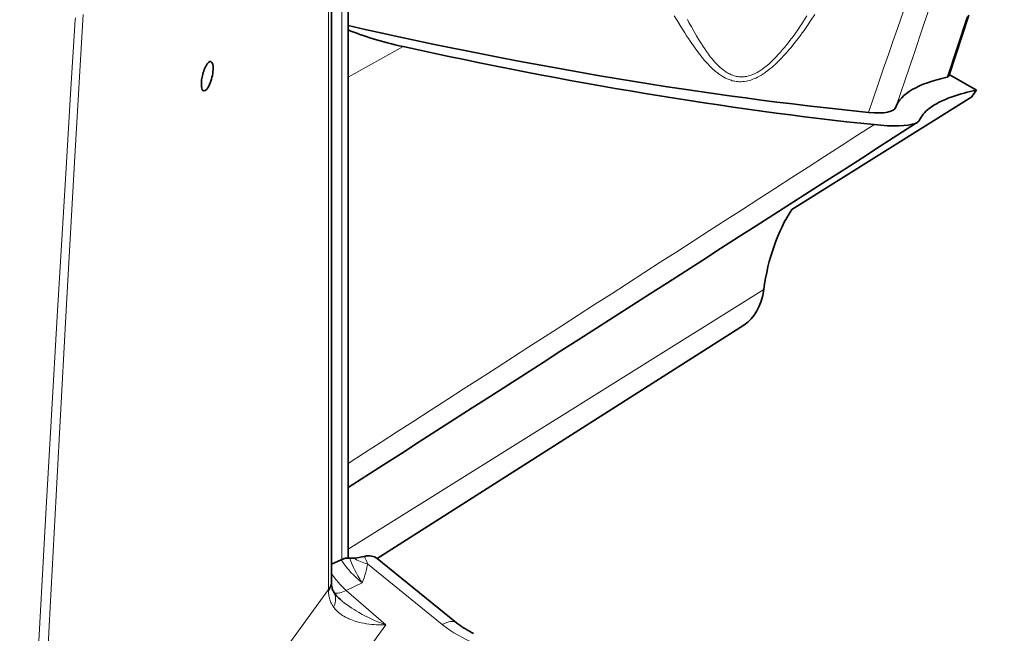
# Model space of a CAD drawing. Extents: x -922 to 7836, y -4841 to 1297.
# Tile 22 of 89: x 4842 to 4924, y -4764 to -4713. Entities that reach past the tile are written whole.
import ezdxf

# ---------------------------------------------------------------- set-up
doc = ezdxf.new("R2010")
doc.units = 0

msp = doc.modelspace()

# ---------------------------------------------------------------- linework, layer by layer
at = {"color": 7, "lineweight": 13}
for p, q in [((4869.206055, -4672.100586), (4869.206055, -4757.628906)), ((4869.206055, -4672.100586), (4869.206055, -4757.628906)), ((4869.206055, -4672.100586), (4869.206055, -4757.628906)), ((4868.105469, -4683.583984), (4868.105469, -4760.129395)), ((4919.435547, -4717.614746), (4921.078125, -4712.577637)), ((4919.435547, -4717.614746), (4921.078125, -4712.577637)), ((4919.435547, -4717.614746), (4921.078125, -4712.577637)), ((4869.743652, -4717.60791), (4874.294922, -4715.083496)), ((4869.743652, -4717.60791), (4874.294922, -4715.083496)), ((4869.743652, -4717.60791), (4874.294922, -4715.083496)), ((4904.214844, -4735.247559), (4869.743652, -4756.784668)), ((4904.214844, -4735.247559), (4869.743652, -4756.784668)), ((4904.214844, -4735.247559), (4869.743652, -4756.784668)), ((4877.54834, -4763.028809), (4871.33252, -4757.993164)), ((4870.912109, -4759.575195), (4869.569336, -4760.200684)), ((4843.402344, -4793.946289), (4868.105469, -4760.129395)), ((4868.105957, -4760.219238), (4868.105469, -4760.129395)), ((4872.868652, -4763.058105), (4869.569336, -4760.200684)), ((4850.463867, -4793.729004), (4872.868652, -4763.058105))]:
    msp.add_line(p, q, dxfattribs=at)
at = {"color": 7, "lineweight": 35}
for p, q in [((4869.743652, -4674.124023), (4869.743652, -4757.513184)), ((4869.743652, -4674.124023), (4869.743652, -4757.513184)), ((4869.743652, -4674.124023), (4869.743652, -4757.513184)), ((4868.34375, -4682.907227), (4868.34375, -4759.452637)), ((4921.21582, -4712.469238), (4919.569336, -4717.525391)), ((4921.21582, -4712.469238), (4919.569336, -4717.525391)), ((4921.21582, -4712.469238), (4919.569336, -4717.525391)), ((4919.605957, -4717.411621), (4921.852051, -4718.708496)), ((4919.605957, -4717.411621), (4921.852051, -4718.708496)), ((4919.605957, -4717.411621), (4921.852051, -4718.708496)), ((4906.543945, -4728.602051), (4921.48291, -4719.26416)), ((4906.543945, -4728.602051), (4921.48291, -4719.26416)), ((4906.543945, -4728.602051), (4921.48291, -4719.26416)), ((4902.572754, -4738.185059), (4872.132324, -4757.540527)), ((4902.572754, -4738.185059), (4872.132324, -4757.540527)), ((4902.572754, -4738.185059), (4872.132324, -4757.540527)), ((4869.148438, -4757.654297), (4868.34375, -4758.029297)), ((4878.726563, -4762.881836), (4872.15625, -4757.55957)), ((4868.34375, -4759.452637), (4868.344727, -4759.535645))]:
    msp.add_line(p, q, dxfattribs=at)
at = {"color": 7, "lineweight": 13}
for points in [[(4924.171875, -4694.85498), (4923.678223, -4696.093262), (4923.190918, -4697.338379), (4922.709961, -4698.589355), (4922.234863, -4699.845703), (4921.921387, -4700.685547), (4921.609863, -4701.527832), (4921.300781, -4702.371582), (4920.994141, -4703.217285), (4920.38623, -4704.912109), (4919.953613, -4706.132813), (4919.524414, -4707.355469), (4919.062012, -4708.683594), (4918.603027, -4710.012207), (4918.022461, -4711.70459), (4917.444824, -4713.397461), (4916.680176, -4715.650391), (4915.177734, -4720.09668)], [(4924.171875, -4694.85498), (4923.678223, -4696.093262), (4923.190918, -4697.338379), (4922.709961, -4698.589355), (4922.234863, -4699.845703), (4921.921387, -4700.685547), (4921.609863, -4701.527832), (4921.300781, -4702.371582), (4920.994141, -4703.217285), (4920.38623, -4704.912109), (4919.953613, -4706.132813), (4919.524414, -4707.355469), (4919.062012, -4708.683594), (4918.603027, -4710.012207), (4918.022461, -4711.70459), (4917.444824, -4713.397461), (4916.680176, -4715.650391), (4915.177734, -4720.09668)], [(4924.171875, -4694.85498), (4923.678223, -4696.093262), (4923.190918, -4697.338379), (4922.709961, -4698.589355), (4922.234863, -4699.845703), (4921.921387, -4700.685547), (4921.609863, -4701.527832), (4921.300781, -4702.371582), (4920.994141, -4703.217285), (4920.38623, -4704.912109), (4919.953613, -4706.132813), (4919.524414, -4707.355469), (4919.062012, -4708.683594), (4918.603027, -4710.012207), (4918.022461, -4711.70459), (4917.444824, -4713.397461), (4916.680176, -4715.650391), (4915.177734, -4720.09668)], [(4915.839355, -4712.054199), (4915.299316, -4713.580566), (4914.924805, -4714.652832), (4914.552734, -4715.728516), (4914.128418, -4716.964355), (4913.706055, -4718.205566), (4912.918945, -4720.541016)], [(4915.839355, -4712.054199), (4915.299316, -4713.580566), (4914.924805, -4714.652832), (4914.552734, -4715.728516), (4914.128418, -4716.964355), (4913.706055, -4718.205566), (4912.918945, -4720.541016)], [(4915.839355, -4712.054199), (4915.299316, -4713.580566), (4914.924805, -4714.652832), (4914.552734, -4715.728516), (4914.128418, -4716.964355), (4913.706055, -4718.205566), (4912.918945, -4720.541016)], [(4842.487305, -4794.503418), (4843.188965, -4780.968262), (4843.913086, -4767.408691), (4844.662109, -4753.822754), (4845.125488, -4745.646484), (4845.600098, -4737.463379), (4846.334961, -4725.166016), (4846.713379, -4719.012695), (4847.100586, -4712.854492)], [(4843.402344, -4793.946289), (4844.158691, -4778.568848), (4844.942871, -4763.148926), (4845.34668, -4755.421875), (4845.759766, -4747.683105), (4846.402344, -4735.943359), (4847.068848, -4724.193359), (4847.762695, -4712.425293)], [(4847.114746, -4712.688477), (4847.100586, -4712.854492)], [(4908.454102, -4712.428711), (4908.157227, -4712.87793), (4907.854492, -4713.322266), (4907.556152, -4713.745605), (4907.404785, -4713.95459), (4907.251465, -4714.162598), (4907.044922, -4714.437012), (4906.834961, -4714.708008), (4906.621582, -4714.975098), (4906.47998, -4715.147461), (4906.337402, -4715.317383), (4906.203613, -4715.473145), (4906.068848, -4715.626953), (4905.878906, -4715.836914), (4905.685547, -4716.041992), (4905.489258, -4716.242676), (4905.26416, -4716.461914), (4905.149902, -4716.568848), (4905.034668, -4716.67334), (4904.878906, -4716.809082), (4904.720703, -4716.940918), (4904.560059, -4717.067871), (4904.365234, -4717.212402), (4904.266602, -4717.281738), (4904.166992, -4717.348633), (4904.015625, -4717.444824), (4903.862305, -4717.535156), (4903.707031, -4717.618652), (4903.550293, -4717.695801), (4903.462402, -4717.735352), (4903.374023, -4717.772461), (4903.255859, -4717.818359), (4903.136719, -4717.859375), (4903.01709, -4717.895508), (4902.882324, -4717.930176), (4902.74707, -4717.958008), (4902.611816, -4717.979492), (4902.476563, -4717.993652), (4902.34375, -4718.000977), (4902.211914, -4718.000977), (4902.080078, -4717.994141), (4901.949707, -4717.980957), (4901.820313, -4717.960449), (4901.713379, -4717.938965), (4901.607422, -4717.912598), (4901.501953, -4717.881836), (4901.423828, -4717.855957), (4901.34668, -4717.828125), (4901.193359, -4717.765625), (4901.043945, -4717.694824), (4900.896484, -4717.616211), (4900.752441, -4717.530762), (4900.61084, -4717.438965), (4900.472168, -4717.34082), (4900.342285, -4717.242188), (4900.214844, -4717.13916), (4900.089355, -4717.03125), (4899.996582, -4716.948242), (4899.905273, -4716.862793), (4899.725586, -4716.686523), (4899.620117, -4716.577637), (4899.516602, -4716.466797), (4899.40918, -4716.348633), (4899.303711, -4716.228027), (4899.100586, -4715.986328), (4898.901367, -4715.737793), (4898.706543, -4715.483398), (4898.515137, -4715.223145), (4898.377441, -4715.030273), (4898.241699, -4714.834961), (4898.099609, -4714.625977), (4897.958496, -4714.415039), (4897.808594, -4714.185059), (4897.659668, -4713.952637), (4897.366211, -4713.481934), (4897.077637, -4713.004883), (4896.793457, -4712.521484)], [(4908.454102, -4712.428711), (4908.157227, -4712.87793), (4907.854492, -4713.322266), (4907.556152, -4713.745605), (4907.404785, -4713.95459), (4907.251465, -4714.162598), (4907.044922, -4714.437012), (4906.834961, -4714.708008), (4906.621582, -4714.975098), (4906.47998, -4715.147461), (4906.337402, -4715.317383), (4906.203613, -4715.473145), (4906.068848, -4715.626953), (4905.878906, -4715.836914), (4905.685547, -4716.041992), (4905.489258, -4716.242676), (4905.26416, -4716.461914), (4905.149902, -4716.568848), (4905.034668, -4716.67334), (4904.878906, -4716.809082), (4904.720703, -4716.940918), (4904.560059, -4717.067871), (4904.365234, -4717.212402), (4904.266602, -4717.281738), (4904.166992, -4717.348633), (4904.015625, -4717.444824), (4903.862305, -4717.535156), (4903.707031, -4717.618652), (4903.550293, -4717.695801), (4903.462402, -4717.735352), (4903.374023, -4717.772461), (4903.255859, -4717.818359), (4903.136719, -4717.859375), (4903.01709, -4717.895508), (4902.882324, -4717.930176), (4902.74707, -4717.958008), (4902.611816, -4717.979492), (4902.476563, -4717.993652), (4902.34375, -4718.000977), (4902.211914, -4718.000977), (4902.080078, -4717.994141), (4901.949707, -4717.980957), (4901.820313, -4717.960449), (4901.713379, -4717.938965), (4901.607422, -4717.912598), (4901.501953, -4717.881836), (4901.423828, -4717.855957), (4901.34668, -4717.828125), (4901.193359, -4717.765625), (4901.043945, -4717.694824), (4900.896484, -4717.616211), (4900.752441, -4717.530762), (4900.61084, -4717.438965), (4900.472168, -4717.34082), (4900.342285, -4717.242188), (4900.214844, -4717.13916), (4900.089355, -4717.03125), (4899.996582, -4716.948242), (4899.905273, -4716.862793), (4899.725586, -4716.686523), (4899.620117, -4716.577637), (4899.516602, -4716.466797), (4899.40918, -4716.348633), (4899.303711, -4716.228027), (4899.100586, -4715.986328), (4898.901367, -4715.737793), (4898.706543, -4715.483398), (4898.515137, -4715.223145), (4898.377441, -4715.030273), (4898.241699, -4714.834961), (4898.099609, -4714.625977), (4897.958496, -4714.415039), (4897.808594, -4714.185059), (4897.659668, -4713.952637), (4897.366211, -4713.481934), (4897.077637, -4713.004883), (4896.793457, -4712.521484)], [(4908.454102, -4712.428711), (4908.157227, -4712.87793), (4907.854492, -4713.322266), (4907.556152, -4713.745605), (4907.404785, -4713.95459), (4907.251465, -4714.162598), (4907.044922, -4714.437012), (4906.834961, -4714.708008), (4906.621582, -4714.975098), (4906.47998, -4715.147461), (4906.337402, -4715.317383), (4906.203613, -4715.473145), (4906.068848, -4715.626953), (4905.878906, -4715.836914), (4905.685547, -4716.041992), (4905.489258, -4716.242676), (4905.26416, -4716.461914), (4905.149902, -4716.568848), (4905.034668, -4716.67334), (4904.878906, -4716.809082), (4904.720703, -4716.940918), (4904.560059, -4717.067871), (4904.365234, -4717.212402), (4904.266602, -4717.281738), (4904.166992, -4717.348633), (4904.015625, -4717.444824), (4903.862305, -4717.535156), (4903.707031, -4717.618652), (4903.550293, -4717.695801), (4903.462402, -4717.735352), (4903.374023, -4717.772461), (4903.255859, -4717.818359), (4903.136719, -4717.859375), (4903.01709, -4717.895508), (4902.882324, -4717.930176), (4902.74707, -4717.958008), (4902.611816, -4717.979492), (4902.476563, -4717.993652), (4902.34375, -4718.000977), (4902.211914, -4718.000977), (4902.080078, -4717.994141), (4901.949707, -4717.980957), (4901.820313, -4717.960449), (4901.713379, -4717.938965), (4901.607422, -4717.912598), (4901.501953, -4717.881836), (4901.423828, -4717.855957), (4901.34668, -4717.828125), (4901.193359, -4717.765625), (4901.043945, -4717.694824), (4900.896484, -4717.616211), (4900.752441, -4717.530762), (4900.61084, -4717.438965), (4900.472168, -4717.34082), (4900.342285, -4717.242188), (4900.214844, -4717.13916), (4900.089355, -4717.03125), (4899.996582, -4716.948242), (4899.905273, -4716.862793), (4899.725586, -4716.686523), (4899.620117, -4716.577637), (4899.516602, -4716.466797), (4899.40918, -4716.348633), (4899.303711, -4716.228027), (4899.100586, -4715.986328), (4898.901367, -4715.737793), (4898.706543, -4715.483398), (4898.515137, -4715.223145), (4898.377441, -4715.030273), (4898.241699, -4714.834961), (4898.099609, -4714.625977), (4897.958496, -4714.415039), (4897.808594, -4714.185059), (4897.659668, -4713.952637), (4897.366211, -4713.481934), (4897.077637, -4713.004883), (4896.793457, -4712.521484)], [(4907.799805, -4712.532715), (4907.519531, -4712.968262), (4907.377441, -4713.184082), (4907.233887, -4713.397949), (4907.040039, -4713.681641), (4906.84375, -4713.961426), (4906.644043, -4714.238281), (4906.512695, -4714.416504), (4906.380371, -4714.592773), (4906.258301, -4714.751465), (4906.135254, -4714.908203), (4905.960449, -4715.125488), (4905.783691, -4715.338379), (4905.603516, -4715.547363), (4905.421875, -4715.750488), (4905.237305, -4715.948242), (4905.049316, -4716.140625), (4904.858398, -4716.326172), (4904.76123, -4716.416016), (4904.663574, -4716.504395), (4904.492188, -4716.651855), (4904.317383, -4716.792969), (4904.228516, -4716.86084), (4904.13916, -4716.926758), (4904.049805, -4716.989746), (4903.959473, -4717.050781), (4903.812988, -4717.143555), (4903.665039, -4717.229004), (4903.515625, -4717.307129), (4903.439453, -4717.34375), (4903.363281, -4717.37793), (4903.288086, -4717.409668), (4903.212891, -4717.438965), (4903.081055, -4717.484375), (4902.949219, -4717.522949), (4902.816895, -4717.553711), (4902.68457, -4717.57666), (4902.618164, -4717.584961), (4902.55127, -4717.591797), (4902.48584, -4717.596191), (4902.42041, -4717.598145), (4902.333008, -4717.598145), (4902.245605, -4717.594727), (4902.15918, -4717.587402), (4902.05957, -4717.574707), (4901.960938, -4717.556641), (4901.863281, -4717.534668), (4901.766602, -4717.507813), (4901.702637, -4717.487305), (4901.63916, -4717.465332), (4901.513672, -4717.415039), (4901.390137, -4717.35791), (4901.292969, -4717.307617), (4901.197266, -4717.25293), (4901.103027, -4717.194824), (4901.033203, -4717.148438), (4900.963867, -4717.100586), (4900.828125, -4716.999023), (4900.712891, -4716.905273), (4900.600098, -4716.806641), (4900.48877, -4716.704102), (4900.40918, -4716.626465), (4900.330078, -4716.546875), (4900.248535, -4716.460938), (4900.167969, -4716.373535), (4900.046387, -4716.23584), (4899.927734, -4716.094238), (4899.810547, -4715.949219), (4899.724121, -4715.838379), (4899.638672, -4715.725098), (4899.470703, -4715.494629), (4899.324707, -4715.285156), (4899.181152, -4715.071289), (4899.040039, -4714.853516), (4898.935547, -4714.687988), (4898.83252, -4714.520508), (4898.628906, -4714.180664), (4898.419922, -4713.819336), (4898.214355, -4713.452637), (4898.012695, -4713.08252), (4897.87793, -4712.829102)], [(4907.799805, -4712.532715), (4907.519531, -4712.968262), (4907.377441, -4713.184082), (4907.233887, -4713.397949), (4907.040039, -4713.681641), (4906.84375, -4713.961426), (4906.644043, -4714.238281), (4906.512695, -4714.416504), (4906.380371, -4714.592773), (4906.258301, -4714.751465), (4906.135254, -4714.908203), (4905.960449, -4715.125488), (4905.783691, -4715.338379), (4905.603516, -4715.547363), (4905.421875, -4715.750488), (4905.237305, -4715.948242), (4905.049316, -4716.140625), (4904.858398, -4716.326172), (4904.76123, -4716.416016), (4904.663574, -4716.504395), (4904.492188, -4716.651855), (4904.317383, -4716.792969), (4904.228516, -4716.86084), (4904.13916, -4716.926758), (4904.049805, -4716.989746), (4903.959473, -4717.050781), (4903.812988, -4717.143555), (4903.665039, -4717.229004), (4903.515625, -4717.307129), (4903.439453, -4717.34375), (4903.363281, -4717.37793), (4903.288086, -4717.409668), (4903.212891, -4717.438965), (4903.081055, -4717.484375), (4902.949219, -4717.522949), (4902.816895, -4717.553711), (4902.68457, -4717.57666), (4902.618164, -4717.584961), (4902.55127, -4717.591797), (4902.48584, -4717.596191), (4902.42041, -4717.598145), (4902.333008, -4717.598145), (4902.245605, -4717.594727), (4902.15918, -4717.587402), (4902.05957, -4717.574707), (4901.960938, -4717.556641), (4901.863281, -4717.534668), (4901.766602, -4717.507813), (4901.702637, -4717.487305), (4901.63916, -4717.465332), (4901.513672, -4717.415039), (4901.390137, -4717.35791), (4901.292969, -4717.307617), (4901.197266, -4717.25293), (4901.103027, -4717.194824), (4901.033203, -4717.148438), (4900.963867, -4717.100586), (4900.828125, -4716.999023), (4900.712891, -4716.905273), (4900.600098, -4716.806641), (4900.48877, -4716.704102), (4900.40918, -4716.626465), (4900.330078, -4716.546875), (4900.248535, -4716.460938), (4900.167969, -4716.373535), (4900.046387, -4716.23584), (4899.927734, -4716.094238), (4899.810547, -4715.949219), (4899.724121, -4715.838379), (4899.638672, -4715.725098), (4899.470703, -4715.494629), (4899.324707, -4715.285156), (4899.181152, -4715.071289), (4899.040039, -4714.853516), (4898.935547, -4714.687988), (4898.83252, -4714.520508), (4898.628906, -4714.180664), (4898.419922, -4713.819336), (4898.214355, -4713.452637), (4898.012695, -4713.08252), (4897.87793, -4712.829102)], [(4907.799805, -4712.532715), (4907.519531, -4712.968262), (4907.377441, -4713.184082), (4907.233887, -4713.397949), (4907.040039, -4713.681641), (4906.84375, -4713.961426), (4906.644043, -4714.238281), (4906.512695, -4714.416504), (4906.380371, -4714.592773), (4906.258301, -4714.751465), (4906.135254, -4714.908203), (4905.960449, -4715.125488), (4905.783691, -4715.338379), (4905.603516, -4715.547363), (4905.421875, -4715.750488), (4905.237305, -4715.948242), (4905.049316, -4716.140625), (4904.858398, -4716.326172), (4904.76123, -4716.416016), (4904.663574, -4716.504395), (4904.492188, -4716.651855), (4904.317383, -4716.792969), (4904.228516, -4716.86084), (4904.13916, -4716.926758), (4904.049805, -4716.989746), (4903.959473, -4717.050781), (4903.812988, -4717.143555), (4903.665039, -4717.229004), (4903.515625, -4717.307129), (4903.439453, -4717.34375), (4903.363281, -4717.37793), (4903.288086, -4717.409668), (4903.212891, -4717.438965), (4903.081055, -4717.484375), (4902.949219, -4717.522949), (4902.816895, -4717.553711), (4902.68457, -4717.57666), (4902.618164, -4717.584961), (4902.55127, -4717.591797), (4902.48584, -4717.596191), (4902.42041, -4717.598145), (4902.333008, -4717.598145), (4902.245605, -4717.594727), (4902.15918, -4717.587402), (4902.05957, -4717.574707), (4901.960938, -4717.556641), (4901.863281, -4717.534668), (4901.766602, -4717.507813), (4901.702637, -4717.487305), (4901.63916, -4717.465332), (4901.513672, -4717.415039), (4901.390137, -4717.35791), (4901.292969, -4717.307617), (4901.197266, -4717.25293), (4901.103027, -4717.194824), (4901.033203, -4717.148438), (4900.963867, -4717.100586), (4900.828125, -4716.999023), (4900.712891, -4716.905273), (4900.600098, -4716.806641), (4900.48877, -4716.704102), (4900.40918, -4716.626465), (4900.330078, -4716.546875), (4900.248535, -4716.460938), (4900.167969, -4716.373535), (4900.046387, -4716.23584), (4899.927734, -4716.094238), (4899.810547, -4715.949219), (4899.724121, -4715.838379), (4899.638672, -4715.725098), (4899.470703, -4715.494629), (4899.324707, -4715.285156), (4899.181152, -4715.071289), (4899.040039, -4714.853516), (4898.935547, -4714.687988), (4898.83252, -4714.520508), (4898.628906, -4714.180664), (4898.419922, -4713.819336), (4898.214355, -4713.452637), (4898.012695, -4713.08252), (4897.87793, -4712.829102)], [(4870.912109, -4759.575195), (4870.79541, -4759.397461), (4870.681152, -4759.213379), (4870.55127, -4758.992676), (4870.425781, -4758.763672), (4870.304199, -4758.527344), (4870.1875, -4758.283691), (4870.075195, -4758.03418), (4869.968262, -4757.779297), (4869.866211, -4757.519043)], [(4870.912109, -4759.575195), (4871.012695, -4759.287109), (4871.060059, -4759.143555), (4871.129395, -4758.91748), (4871.162598, -4758.800781), (4871.194336, -4758.681641), (4871.221191, -4758.574219), (4871.246582, -4758.463867), (4871.278809, -4758.312988), (4871.307129, -4758.15625), (4871.33252, -4757.993164)], [(4868.105957, -4760.219238), (4868.108398, -4760.302734), (4868.11377, -4760.393066), (4868.119629, -4760.463379), (4868.12793, -4760.537598), (4868.146484, -4760.662598), (4868.160156, -4760.734375), (4868.176758, -4760.809082), (4868.192871, -4760.873047), (4868.210938, -4760.938477), (4868.231934, -4761.004395), (4868.254883, -4761.071289), (4868.27832, -4761.132324), (4868.304199, -4761.193848), (4868.350098, -4761.291992), (4868.402344, -4761.390137), (4868.461426, -4761.487793), (4868.526855, -4761.583984)], [(4869.061523, -4760.930664), (4869.250488, -4761.089355), (4869.444824, -4761.243164), (4869.643555, -4761.39209), (4869.846191, -4761.535645), (4870.052734, -4761.675293), (4870.227539, -4761.787598), (4870.404785, -4761.896973), (4870.583984, -4762.003418), (4870.719727, -4762.081055), (4870.856445, -4762.157227), (4871.134277, -4762.305176), (4871.415527, -4762.446289), (4871.700684, -4762.581543), (4871.98877, -4762.709961), (4872.279785, -4762.83252), (4872.573242, -4762.948242), (4872.868652, -4763.058105)], [(4868.526855, -4761.583984), (4868.594238, -4761.671875), (4868.665039, -4761.756348), (4868.739746, -4761.837402), (4868.817871, -4761.915039), (4868.871582, -4761.965332), (4868.926758, -4762.01416), (4869.041016, -4762.107422), (4869.160156, -4762.195313), (4869.271484, -4762.269531), (4869.385742, -4762.340332), (4869.50293, -4762.406738), (4869.623047, -4762.469238), (4869.70459, -4762.508789), (4869.787109, -4762.546875), (4869.955566, -4762.618164), (4870.092773, -4762.67041), (4870.231934, -4762.719238), (4870.373535, -4762.76416), (4870.480469, -4762.79541), (4870.588379, -4762.824707), (4870.698242, -4762.852539), (4870.809082, -4762.878418), (4871.032715, -4762.924316), (4871.259277, -4762.963379), (4871.488281, -4762.995117), (4871.690918, -4763.018066), (4871.895508, -4763.036133), (4872.101563, -4763.048828), (4872.309082, -4763.057617), (4872.448242, -4763.060547), (4872.587891, -4763.062012), (4872.868652, -4763.058105)]]:
    msp.add_lwpolyline(points, dxfattribs=at)
at = {"color": 7, "lineweight": 35}
for points in [[(4869.148438, -4757.654297), (4869.221191, -4757.622559), (4869.29248, -4757.595215), (4869.363281, -4757.571777), (4869.415039, -4757.557129), (4869.46582, -4757.544922), (4869.519531, -4757.53418), (4869.572266, -4757.525879), (4869.624023, -4757.519531), (4869.674316, -4757.515625), (4869.723633, -4757.513672), (4869.772461, -4757.513672), (4869.866211, -4757.519043)], [(4868.548828, -4760.336426), (4868.509766, -4760.265137), (4868.475586, -4760.191895), (4868.446289, -4760.118652), (4868.421387, -4760.04541), (4868.401367, -4759.974609), (4868.37793, -4759.871094), (4868.361816, -4759.771484), (4868.352051, -4759.678711), (4868.345215, -4759.562988), (4868.344727, -4759.535645)], [(4869.061523, -4760.930664), (4868.961914, -4760.84082), (4868.85791, -4760.737305), (4868.764648, -4760.635254), (4868.682617, -4760.533691), (4868.610352, -4760.434082), (4868.558594, -4760.352539), (4868.548828, -4760.336426)], [(4880.149414, -4763.764648), (4879.971191, -4763.677246), (4879.796387, -4763.586426), (4879.626465, -4763.492188), (4879.461914, -4763.395508), (4879.302246, -4763.296387), (4879.148926, -4763.194824), (4879.001465, -4763.091797), (4878.86084, -4762.987305), (4878.726563, -4762.881836)]]:
    msp.add_lwpolyline(points, dxfattribs=at)
for centre, radius, start, end in [((4924.74707, -4733.597656), 15.167523, 101.002413, 108.81255), ((4924.74707, -4733.597656), 15.167523, 101.002413, 108.81255), ((4924.74707, -4733.597656), 15.167523, 101.002413, 108.81255), ((4931.962891, -4725.824219), 12.36394, 144.861824, 147.954656), ((4931.962891, -4725.824219), 12.36394, 144.861824, 147.954656), ((4931.962891, -4725.824219), 12.36394, 144.861824, 147.954656), ((4919.54248, -4722.291016), 2.619111, 122.220634, 127.766543), ((4919.54248, -4722.291016), 2.619111, 122.220634, 127.766543), ((4919.54248, -4722.291016), 2.619111, 122.220634, 127.766543), ((4916.51709, -4720.667969), 0.830744, 288.695646, 306.356633), ((4916.51709, -4720.667969), 0.830744, 288.695646, 306.356633), ((4916.51709, -4720.667969), 0.830744, 288.695646, 306.356633), ((4915.494629, -4719.396973), 2.461139, 302.636725, 307.992699), ((4915.494629, -4719.396973), 2.461139, 302.636725, 307.992699), ((4915.494629, -4719.396973), 2.461139, 302.636725, 307.992699), ((4916.792969, -4721.042969), 0.364552, 306.397871, 334.04566), ((4916.792969, -4721.042969), 0.364552, 306.397871, 334.04566), ((4916.792969, -4721.042969), 0.364552, 306.397871, 334.04566), ((43802.796875, -65411.066406), 72078.751799, 122.649133, 122.693584), ((43802.796875, -65411.066406), 72078.751799, 122.649133, 122.693584), ((43802.796875, -65411.066406), 72078.751799, 122.649133, 122.693584), ((4870.05957, -4755.456543), 2.07151, 264.65004, 274.543781), ((4869.696289, -4751.972656), 5.574962, 275.431514, 284.510912)]:
    msp.add_arc(centre, radius, start, end, dxfattribs=at)
at = {"color": 7, "lineweight": 13}
for centre, radius, start, end in [((49414.878906, -73879.382813), 82238.608485, 122.760383, 122.796529), ((49414.878906, -73879.382813), 82238.608485, 122.760383, 122.796529), ((49414.878906, -73879.382813), 82238.608485, 122.760383, 122.796529), ((4916.855469, -4721.32959), 0.144496, 240.312054, 256.569469), ((4916.855469, -4721.32959), 0.144496, 240.312054, 256.569469), ((4916.855469, -4721.32959), 0.144496, 240.312054, 256.569469), ((4872.185059, -4754.441406), 3.652088, 237.516007, 256.502622), ((4865.550781, -4759.84375), 6.069522, 17.75095, 24.052209), ((4874.350586, -4754.885254), 7.150148, 212.85871, 228.027331)]:
    msp.add_arc(centre, radius, start, end, dxfattribs=at)
at = {"color": 7, "lineweight": 35}
for centre, major_axis, ratio, start_param, end_param in [((4875.134277, -4713.719727), (7.307129, -1.499023), 0.202255, 3.924945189, 4.638857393), ((4875.134277, -4713.719727), (7.307129, -1.499023), 0.202255, 3.924945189, 4.638857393), ((4875.134277, -4713.719727), (7.307129, -1.499023), 0.202255, 3.924945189, 4.638857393), ((4875.786621, -4698.046875), (78.663574, -17.335449), 0.201746, 4.67999551, 5.247893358), ((4875.786621, -4698.046875), (78.663574, -17.335449), 0.201746, 4.67999551, 5.247893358), ((4875.786621, -4698.046875), (78.663574, -17.335449), 0.201746, 4.67999551, 5.247893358), ((4877.914551, -4699.270508), (78.518555, -17.303711), 0.201754, 4.71075407, 5.224762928), ((4877.914551, -4699.270508), (78.518555, -17.303711), 0.201754, 4.71075407, 5.224762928), ((4877.914551, -4699.270508), (78.518555, -17.303711), 0.201754, 4.71075407, 5.224762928), ((4858.047363, -4717.539063), (-0.297363, -1.213867), 0.319031, 3.141619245, 4.867419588), ((4858.047363, -4717.539063), (-0.297363, -1.213867), 0.319031, 0.000026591, 3.141619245), ((4858.047363, -4717.539063), (-0.297363, -1.213867), 0.319031, 4.867419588, 6.283211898), ((4958.796875, -4729.939453), (43.681152, -9.626953), 0.201701, 2.735482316, 3.116764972), ((4958.796875, -4729.939453), (43.681152, -9.626953), 0.201701, 2.735482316, 3.116764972), ((4958.796875, -4729.939453), (43.681152, -9.626953), 0.201701, 2.735482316, 3.116764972), ((4917.658203, -4716.788574), (1.909668, -0.741699), 0.208762, 5.982241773, 6.294798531), ((4917.658203, -4716.788574), (1.909668, -0.741699), 0.208762, 5.982241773, 6.294798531), ((4917.658203, -4716.788574), (1.909668, -0.741699), 0.208762, 5.982241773, 6.294798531), ((4960.527344, -4730.942871), (43.535645, -9.351074), 0.204964, 2.81825447, 2.972102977), ((4960.527344, -4730.942871), (43.535645, -9.351074), 0.204964, 2.81825447, 2.972102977), ((4960.527344, -4730.942871), (43.535645, -9.351074), 0.204964, 2.81825447, 2.972102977), ((4906.588867, -4716.832031), (8.584961, -3.274414), 0.213656, 5.619248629, 6.288485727), ((4906.588867, -4716.832031), (8.584961, -3.274414), 0.213656, 5.619248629, 6.288485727), ((4906.588867, -4716.832031), (8.584961, -3.274414), 0.213656, 5.619248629, 6.288485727), ((4957.831055, -4730.280273), (40.839844, -8.685547), 0.211452, 2.966140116, 3.095051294), ((4957.831055, -4730.280273), (40.839844, -8.685547), 0.211452, 2.966140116, 3.095051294), ((4957.831055, -4730.280273), (40.839844, -8.685547), 0.211452, 2.966140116, 3.095051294), ((4910.509277, -4719.578613), (6.734375, -1.487793), 0.216274, 5.197582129, 5.956317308), ((4910.509277, -4719.578613), (6.734375, -1.487793), 0.216274, 5.197582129, 5.956317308), ((4910.509277, -4719.578613), (6.734375, -1.487793), 0.216274, 5.197582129, 5.956317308), ((4924.661133, -4750.552246), (-14.615723, 25.31543), 0.57735, 0.283134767, 0.638223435), ((4924.661133, -4750.552246), (-14.615723, 25.31543), 0.57735, 0.283134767, 0.638223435), ((4924.661133, -4750.552246), (-14.615723, 25.31543), 0.57735, 0.283134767, 0.638223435), ((4898.081543, -4730.656738), (-4.384277, 7.59375), 0.57735, 3.16634304, 3.779816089), ((4898.081543, -4730.656738), (-4.384277, 7.59375), 0.57735, 3.16634304, 3.779816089), ((4898.081543, -4730.656738), (-4.384277, 7.59375), 0.57735, 3.16634304, 3.779816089), ((4870.549316, -4760.124023), (-1.447266, -2.671387), 0.58265, 3.033364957, 3.632027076)]:
    msp.add_ellipse(centre, major_axis=major_axis, ratio=ratio, start_param=start_param, end_param=end_param, dxfattribs=at)
at = {"color": 7, "lineweight": 13}
for centre, major_axis, ratio, start_param, end_param in [((4959.907227, -4729.663086), (43.416504, -7.489746), 0.223244, 2.781996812, 2.900481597), ((4959.907227, -4729.663086), (43.416504, -7.489746), 0.223244, 2.781996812, 2.900481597), ((4959.907227, -4729.663086), (43.416504, -7.489746), 0.223244, 2.781996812, 2.900481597), ((4871.615723, -4756.157715), (2.899414, -4.136719), 0.570425, 4.674624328, 5.206162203), ((4865.34375, -4759.452637), (-3, 0), 0.57735, 2.74016698, 3.141592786), ((4865.345215, -4759.595703), (2.999512, 0.060059), 0.563666, 5.870129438, 6.283185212), ((4865.962402, -4761.856445), (2.586426, 1.52002), 0.570417, 5.612050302, 6.28322095), ((4870.279297, -4758.016602), (1.963867, 2.267578), 0.420095, 3.381640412, 3.929497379), ((4876.838379, -4765.212891), (-1.888184, -2.331055), 0.392447, 3.141586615, 3.916151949), ((4882.314941, -4760.544922), (6.850098, -2.239746), 0.624818, 4.163713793, 5.087948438)]:
    msp.add_ellipse(centre, major_axis=major_axis, ratio=ratio, start_param=start_param, end_param=end_param, dxfattribs=at)

doc.saveas('drawing.dxf')
